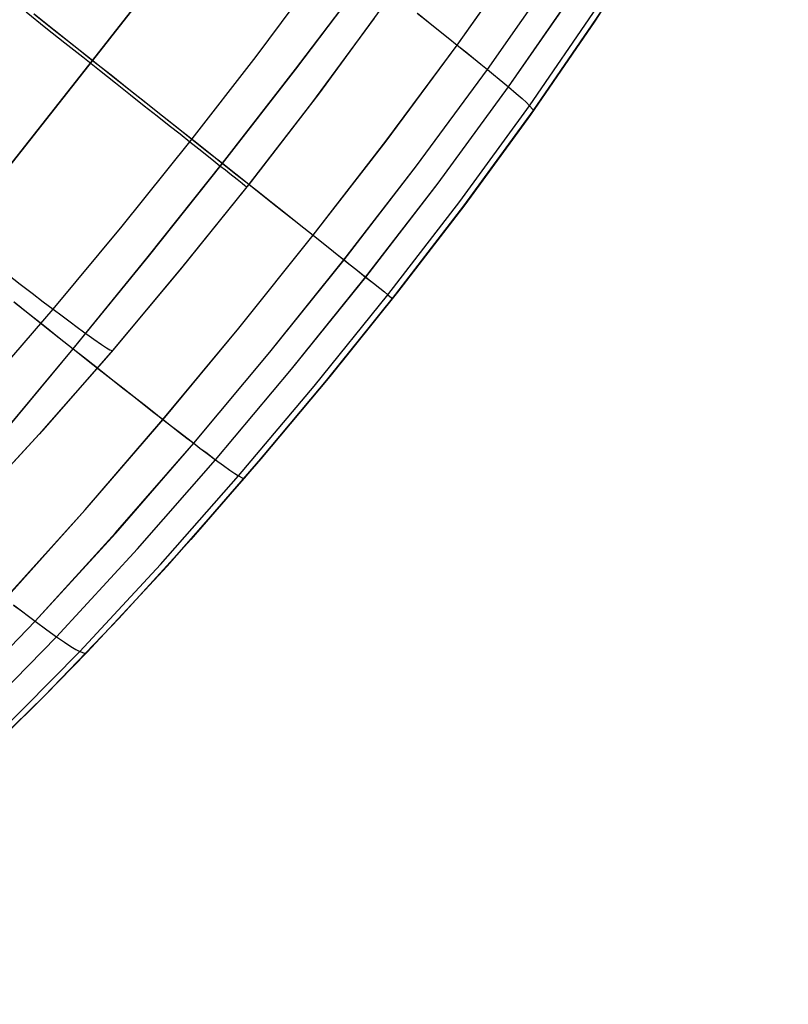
# Model space of a CAD drawing. Header units: millimetres. Extents: x -58 to 58, y -58 to 58.
# Tile 23 of 74: x -35 to -23, y 11 to 28. Entities that reach past the tile are written whole.
import ezdxf

# ---------------------------------------------------------------- set-up
doc = ezdxf.new("R2010")
doc.units = ezdxf.units.MM
doc.header["$MEASUREMENT"] = 0
doc.layers.add('Predefinito', color=5, linetype='Continuous')

msp = doc.modelspace()

# ---------------------------------------------------------------- linework, layer by layer
at = {"layer": 'Predefinito', "color": 9}
for points in [[(-40.831, 11.506), (-40.324, 11.874), (-39.609, 12.412), (-38.909, 12.964), (-38.223, 13.528), (-37.552, 14.104), (-36.893, 14.691), (-36.248, 15.288), (-34.991, 16.513), (-33.776, 17.774), (-32.597, 19.067), (-31.45, 20.388), (-30.326, 21.735), (-29.215, 23.115), (-28.117, 24.541), (-27.039, 26.015), (-25.987, 27.543), (-25.156, 28.828), (-24.352, 30.154), (-23.579, 31.522), (-22.841, 32.934)], [(-24.969, 29.128), (-25.987, 27.543), (-27.039, 26.015), (-28.117, 24.541), (-29.215, 23.115), (-30.326, 21.735), (-31.45, 20.388), (-32.597, 19.067), (-33.776, 17.774), (-34.991, 16.513), (-36.248, 15.288)], [(-29.404, 27.866), (-30.494, 26.372), (-31.612, 24.921), (-32.75, 23.51), (-33.904, 22.133), (-35.078, 20.793), (-36.276, 19.495)], [(-29.404, 27.866), (-30.494, 26.372), (-31.612, 24.921), (-32.75, 23.51), (-33.904, 22.133), (-35.078, 20.793), (-36.276, 19.495)], [(-29.597, 27.594), (-30.623, 26.201), (-31.682, 24.833), (-32.768, 23.486), (-33.881, 22.16), (-35.02, 20.858), (-36.191, 19.585)]]:
    msp.add_lwpolyline(points, dxfattribs=at)
at = {"layer": 'Predefinito', "color": 9, "extrusion": (1, 0, 0)}
for points in [[(27.543, 60), (27.543, 320)], [(23.51, 60), (23.51, 320)], [(21.735, 60), (21.735, 320)], [(19.067, 60), (19.067, 320)], [(16.513, 60), (16.513, 320)]]:
    msp.add_lwpolyline(points, dxfattribs=at)
at = {"layer": 'Predefinito', "color": 9}
for points in [[(-40.886, 11.467, 60), (-40.164, 11.992, 60), (-39.374, 12.594, 60), (-38.601, 13.214, 60), (-37.845, 13.85, 60), (-37.105, 14.5, 60), (-36.381, 15.163, 60), (-35.673, 15.838, 60), (-34.98, 16.524, 60), (-34.302, 17.219, 60), (-32.987, 18.633, 60), (-31.721, 20.07, 60), (-30.494, 21.528, 60), (-29.299, 23.01, 60), (-28.131, 24.523, 60), (-26.995, 26.077, 60), (-25.899, 27.675, 60), (-25.369, 28.491, 60), (-24.853, 29.318, 60), (-24.351, 30.156, 60), (-23.864, 31.006, 60), (-23.393, 31.867, 60), (-22.822, 32.973, 60)], [(-36.617, 23.85, 36.649), (-34.205, 26.903, 36.589), (-31.801, 29.97, 36.652)], [(-36.613, 23.847, 343.345), (-34.201, 26.9, 343.405), (-31.798, 29.967, 343.342)], [(-35.633, 18.101, 45.774), (-34.325, 19.555, 45.696), (-33.054, 21.031, 45.641), (-31.813, 22.526, 45.608), (-30.597, 24.043, 45.597), (-29.405, 25.583, 45.608), (-28.239, 27.154, 45.643), (-27.106, 28.757, 45.701)], [(-35.632, 18.1, 334.222), (-34.324, 19.555, 334.3), (-33.053, 21.03, 334.355), (-31.812, 22.526, 334.388), (-30.596, 24.042, 334.399), (-29.404, 25.582, 334.387), (-28.238, 27.153, 334.353), (-27.105, 28.756, 334.295)], [(-36.51, 16.318, 48.261), (-35.146, 17.731, 48.175), (-33.828, 19.175, 48.11), (-32.551, 20.642, 48.065), (-31.307, 22.131, 48.038), (-30.092, 23.642, 48.029), (-28.904, 25.181, 48.038), (-27.745, 26.754, 48.066), (-26.622, 28.363, 48.115)], [(-36.509, 16.318, 331.736), (-35.145, 17.731, 331.821), (-33.827, 19.174, 331.886), (-32.55, 20.642, 331.932), (-31.306, 22.13, 331.959), (-30.091, 23.642, 331.968), (-28.903, 25.18, 331.958), (-27.744, 26.753, 331.93), (-26.621, 28.362, 331.882)], [(-36.004, 21.498, 47.733), (-34.85, 22.834, 47.697), (-33.719, 24.192, 47.676), (-32.612, 25.57, 47.669), (-31.53, 26.967, 47.676), (-30.478, 28.385, 47.697)], [(-36.004, 21.498, 332.267), (-34.85, 22.834, 332.303), (-33.719, 24.192, 332.324), (-32.612, 25.57, 332.331), (-31.53, 26.967, 332.324), (-30.478, 28.385, 332.303)], [(-35.772, 20.691, 41.029), (-34.525, 22.187, 40.959), (-33.295, 23.697, 40.917), (-32.082, 25.22, 40.904), (-30.884, 26.759, 40.918), (-29.703, 28.318, 40.962)], [(-35.77, 20.689, 338.966), (-34.523, 22.186, 339.036), (-33.293, 23.695, 339.077), (-32.08, 25.219, 339.091), (-30.882, 26.757, 339.076), (-29.701, 28.316, 339.033)], [(-36.171, 16.074, 50.649), (-34.797, 17.477, 50.582), (-33.473, 18.913, 50.531), (-32.194, 20.373, 50.495), (-30.95, 21.854, 50.474), (-29.738, 23.36, 50.467), (-28.553, 24.896, 50.474), (-27.4, 26.468, 50.496), (-26.285, 28.08, 50.534)], [(-36.17, 16.074, 329.348), (-34.796, 17.477, 329.416), (-33.472, 18.913, 329.467), (-32.193, 20.372, 329.502), (-30.95, 21.854, 329.523), (-29.737, 23.36, 329.53), (-28.553, 24.895, 329.523), (-27.399, 26.468, 329.501), (-26.284, 28.08, 329.463)], [(-35.795, 15.847, 324.616), (-34.416, 17.237, 324.648), (-33.092, 18.66, 324.672), (-31.817, 20.108, 324.688), (-30.58, 21.577, 324.698), (-29.375, 23.071, 324.702), (-28.199, 24.597, 324.699), (-27.054, 26.162, 324.688), (-25.95, 27.772, 324.67)], [(-35.795, 15.847, 55.383), (-34.416, 17.237, 55.351), (-33.092, 18.66, 55.327), (-31.817, 20.108, 55.31), (-30.58, 21.577, 55.3), (-29.375, 23.071, 55.297), (-28.199, 24.597, 55.3), (-27.054, 26.162, 55.31), (-25.95, 27.772, 55.328)], [(-35.293, 27.694, 39.877), (-34.968, 27.437, 40.532), (-34.659, 27.192, 41.201), (-34.367, 26.961, 41.882), (-34.09, 26.742, 42.574), (-33.83, 26.535, 43.277), (-33.586, 26.342, 43.99), (-33.359, 26.162, 44.711), (-33.147, 25.994, 45.441), (-32.952, 25.84, 46.177), (-32.774, 25.699, 46.92), (-32.612, 25.57, 47.669), (-32.467, 25.455, 48.421), (-32.337, 25.352, 49.179), (-32.222, 25.261, 49.939), (-32.121, 25.181, 50.704), (-32.033, 25.112, 51.471), (-31.958, 25.052, 52.241), (-31.84, 24.958, 53.787), (-31.76, 24.895, 55.339), (-31.712, 24.857, 56.894), (-31.682, 24.833, 60)], [(-35.293, 27.694, 340.123), (-34.968, 27.437, 339.468), (-34.659, 27.192, 338.799), (-34.367, 26.961, 338.118), (-34.09, 26.742, 337.426), (-33.83, 26.535, 336.723), (-33.586, 26.342, 336.01), (-33.359, 26.162, 335.289), (-33.147, 25.994, 334.559), (-32.952, 25.84, 333.823), (-32.774, 25.699, 333.08), (-32.612, 25.57, 332.331), (-32.467, 25.455, 331.579), (-32.337, 25.352, 330.821), (-32.222, 25.261, 330.061), (-32.121, 25.181, 329.296), (-32.033, 25.112, 328.529), (-31.958, 25.052, 327.759), (-31.84, 24.958, 326.213), (-31.76, 24.895, 324.661), (-31.712, 24.857, 323.106), (-31.682, 24.833, 320)], [(-35.167, 27.665, 35.106), (-34.837, 27.403, 35.591), (-34.516, 27.149, 36.085), (-34.205, 26.903, 36.589), (-33.904, 26.664, 37.101), (-33.614, 26.434, 37.622), (-33.334, 26.212, 38.151), (-33.063, 25.998, 38.688), (-32.803, 25.792, 39.232), (-32.553, 25.593, 39.783), (-32.312, 25.403, 40.34), (-32.082, 25.22, 40.904), (-31.862, 25.046, 41.473), (-31.651, 24.879, 42.049), (-31.451, 24.72, 42.629), (-31.26, 24.569, 43.214), (-31.079, 24.425, 43.804), (-30.909, 24.29, 44.398), (-30.748, 24.162, 44.996), (-30.597, 24.043, 45.597), (-30.456, 23.931, 46.202), (-30.325, 23.827, 46.81), (-30.203, 23.73, 47.419), (-30.092, 23.642, 48.029), (-29.99, 23.561, 48.639), (-29.898, 23.488, 49.249), (-29.738, 23.36, 50.467), (-29.609, 23.258, 51.682), (-29.508, 23.177, 52.893), (-29.431, 23.116, 54.098), (-29.375, 23.071, 55.297), (-29.314, 23.022, 57.669), (-29.299, 23.01, 60)], [(-35.163, 27.662, 344.888), (-34.833, 27.4, 344.403), (-34.512, 27.146, 343.909), (-34.201, 26.9, 343.405), (-33.901, 26.662, 342.893), (-33.611, 26.432, 342.372), (-33.331, 26.21, 341.843), (-33.06, 25.996, 341.307), (-32.8, 25.79, 340.763), (-32.55, 25.591, 340.212), (-32.31, 25.401, 339.655), (-32.08, 25.219, 339.091), (-31.86, 25.044, 338.521), (-31.649, 24.877, 337.946), (-31.449, 24.719, 337.366), (-31.258, 24.568, 336.781), (-31.078, 24.424, 336.191), (-30.907, 24.289, 335.598), (-30.747, 24.162, 335), (-30.596, 24.042, 334.399), (-30.455, 23.93, 333.794), (-30.324, 23.826, 333.186), (-30.203, 23.73, 332.577), (-30.091, 23.642, 331.968), (-29.99, 23.561, 331.358), (-29.897, 23.487, 330.748), (-29.737, 23.36, 329.53), (-29.609, 23.258, 328.315), (-29.508, 23.177, 327.105), (-29.431, 23.116, 325.9), (-29.375, 23.071, 324.702), (-29.314, 23.022, 322.33), (-29.299, 23.01, 320)], [(-28.892, 27.675, 43.266), (-28.714, 27.533, 43.855), (-28.546, 27.399, 44.447), (-28.388, 27.273, 45.043), (-28.239, 27.154, 45.643), (-28.101, 27.042, 46.246), (-27.972, 26.939, 46.851), (-27.853, 26.842, 47.458), (-27.745, 26.754, 48.066), (-27.645, 26.672, 48.674), (-27.555, 26.598, 49.282), (-27.4, 26.468, 50.496), (-27.275, 26.363, 51.707), (-27.178, 26.278, 52.914), (-27.106, 26.212, 54.116), (-27.054, 26.162, 55.31), (-27.001, 26.102, 57.675), (-26.995, 26.077, 60)], [(-28.891, 27.674, 336.729), (-28.713, 27.532, 336.141), (-28.545, 27.398, 335.549), (-28.387, 27.272, 334.953), (-28.238, 27.153, 334.353), (-28.1, 27.042, 333.75), (-27.971, 26.938, 333.145), (-27.853, 26.842, 332.538), (-27.744, 26.753, 331.93), (-27.645, 26.672, 331.322), (-27.554, 26.597, 330.715), (-27.399, 26.468, 329.501), (-27.275, 26.362, 328.29), (-27.178, 26.278, 327.084), (-27.106, 26.212, 325.883), (-27.054, 26.162, 324.688), (-27.001, 26.102, 322.324), (-26.994, 26.077, 320)], [(-35.6, 23.405, 44.746), (-35.388, 23.243, 45.474), (-35.192, 23.094, 46.209), (-35.013, 22.957, 46.951), (-34.85, 22.834, 47.697), (-34.703, 22.723, 48.449), (-34.572, 22.625, 49.204), (-34.455, 22.539, 49.963), (-34.352, 22.463, 50.726), (-34.262, 22.398, 51.491), (-34.185, 22.342, 52.26), (-34.062, 22.256, 53.802), (-33.977, 22.201, 55.35), (-33.923, 22.17, 56.902), (-33.881, 22.16, 60)], [(-35.6, 23.405, 335.254), (-35.388, 23.243, 334.526), (-35.192, 23.094, 333.791), (-35.013, 22.957, 333.049), (-34.85, 22.834, 332.303), (-34.703, 22.723, 331.551), (-34.572, 22.625, 330.796), (-34.455, 22.539, 330.037), (-34.352, 22.463, 329.274), (-34.262, 22.398, 328.509), (-34.185, 22.342, 327.74), (-34.062, 22.256, 326.198), (-33.977, 22.201, 324.65), (-33.923, 22.17, 323.098), (-33.881, 22.16, 320)], [(-35.492, 22.955, 38.746), (-35.236, 22.751, 39.29), (-34.989, 22.555, 39.84), (-34.752, 22.367, 40.396), (-34.525, 22.187, 40.959), (-34.307, 22.015, 41.527), (-34.099, 21.851, 42.101), (-33.901, 21.695, 42.68), (-33.712, 21.546, 43.264), (-33.533, 21.406, 43.852), (-33.364, 21.273, 44.445), (-33.204, 21.148, 45.041), (-33.054, 21.031, 45.641), (-32.914, 20.922, 46.244), (-32.783, 20.821, 46.849), (-32.662, 20.728, 47.457), (-32.551, 20.642, 48.065), (-32.449, 20.564, 48.673), (-32.355, 20.494, 49.281), (-32.194, 20.373, 50.495), (-32.062, 20.276, 51.707), (-31.958, 20.202, 52.914), (-31.877, 20.147, 54.115), (-31.817, 20.108, 55.31), (-31.746, 20.071, 57.675), (-31.721, 20.07, 60)], [(-35.49, 22.953, 341.248), (-35.233, 22.749, 340.705), (-34.987, 22.553, 340.155), (-34.75, 22.366, 339.598), (-34.523, 22.186, 339.036), (-34.305, 22.014, 338.467), (-34.097, 21.85, 337.894), (-33.899, 21.693, 337.315), (-33.711, 21.545, 336.731), (-33.532, 21.405, 336.143), (-33.363, 21.272, 335.551), (-33.203, 21.147, 334.955), (-33.053, 21.03, 334.355), (-32.913, 20.921, 333.752), (-32.783, 20.82, 333.147), (-32.662, 20.727, 332.539), (-32.55, 20.642, 331.932), (-32.448, 20.564, 331.324), (-32.355, 20.493, 330.716), (-32.193, 20.372, 329.502), (-32.062, 20.276, 328.291), (-31.958, 20.202, 327.084), (-31.877, 20.147, 325.883), (-31.817, 20.108, 324.688), (-31.746, 20.071, 322.324), (-31.721, 20.07, 320)], [(-35.497, 17.997, 46.371), (-35.371, 17.901, 46.971), (-35.254, 17.812, 47.573), (-35.146, 17.731, 48.175), (-34.955, 17.591, 49.379), (-34.797, 17.477, 50.582), (-34.666, 17.388, 51.781), (-34.562, 17.319, 52.977), (-34.479, 17.27, 54.167), (-34.416, 17.237, 55.351), (-34.337, 17.21, 57.694), (-34.302, 17.219, 60)], [(-35.497, 17.996, 333.625), (-35.37, 17.9, 333.025), (-35.253, 17.812, 332.423), (-35.145, 17.731, 331.821), (-34.955, 17.591, 330.618), (-34.796, 17.477, 329.416), (-34.666, 17.388, 328.216), (-34.562, 17.319, 327.021), (-34.479, 17.27, 325.831), (-34.416, 17.237, 324.648), (-34.337, 17.21, 322.305), (-34.302, 17.219, 320)]]:
    msp.add_polyline3d(points, dxfattribs=at)

doc.saveas('drawing.dxf')
